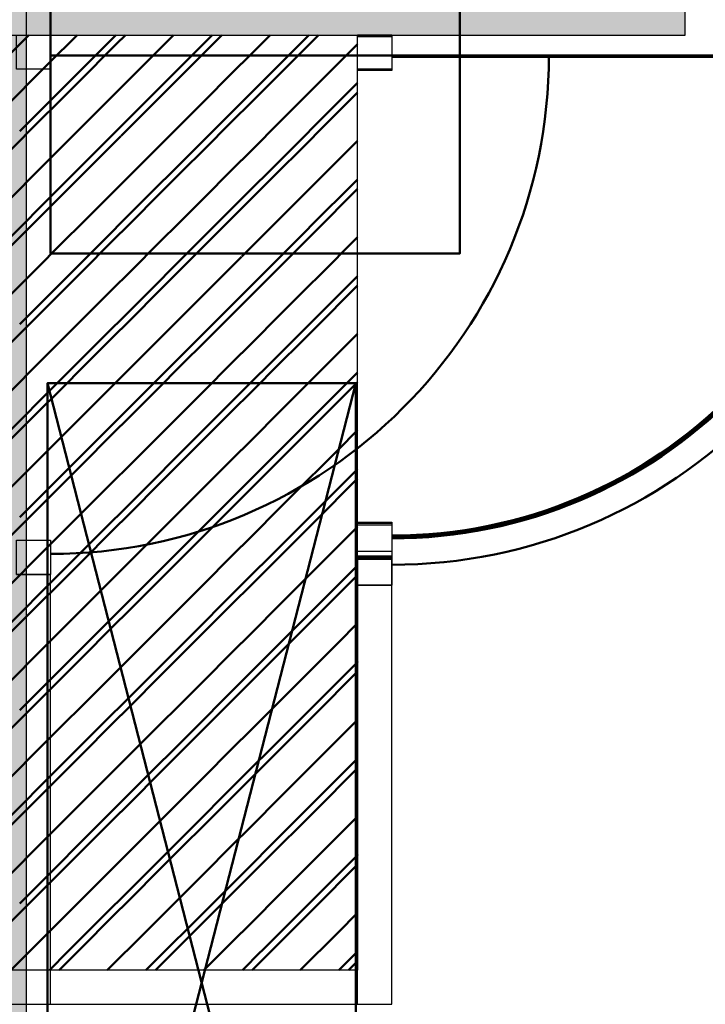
# Model space of a CAD drawing. Header units: metres. Extents: x -1 to 430, y -6 to 31.
# Tile 149 of 169: x 416.47 to 417.48, y 22.07 to 23.51. Entities that reach past the tile are written whole.
import ezdxf

# ---------------------------------------------------------------- set-up
doc = ezdxf.new("R2010")
doc.units = ezdxf.units.M
doc.linetypes.add('CONTINUA', pattern=[0])
for name, color, linetype, lineweight in [('3D P1 MURS EXISTENTS', 7, 'CONTINUA', 25), ('3D P2 MURS', 7, 'CONTINUA', 25), ('3D P3 MURS', 7, 'CONTINUA', 25), ('3D P4 MURS', 7, 'CONTINUA', 25), ('3D P5 MURS', 7, 'CONTINUA', 25), ('3D PA MURS', 7, 'CONTINUA', 25), ('P2 ESCALES 2D', 7, 'CONTINUA', 25), ('P2 MOBLES 2D', 7, 'CONTINUA', 25), ('P3 ESCALES 2D', 7, 'CONTINUA', 25), ('P3 MOBLES', 7, 'CONTINUA', 25), ('P4 ESCALES 2D', 7, 'CONTINUA', 25), ('P4 MOBLES', 7, 'CONTINUA', 25), ('P5 ESCALA 2D', 7, 'CONTINUA', 25), ('P5 MOBLES', 7, 'CONTINUA', 25), ('PA MOBLES', 7, 'CONTINUA', 25)]:
    doc.layers.add(name, color=color, linetype=linetype, lineweight=lineweight)

# ---------------------------------------------------------------- blocks, each defined once
blk = doc.blocks.new('TRAMA_1')
at = {"layer": 'P2 MOBLES 2D', "color": 202, "linetype": 'CONTINUA', "lineweight": 50, "transparency": 33554687}
for p, q in [((416.4719, 23.3488), (416.6125, 23.4895)), ((416.684, 23.4195), (416.754, 23.4895)), ((416.7547, 23.3488), (416.8954, 23.4895)), ((416.5426, 23.2781), (416.6839, 23.4194)), ((416.8254, 23.2781), (416.9667, 23.4194)), ((416.9669, 23.4195), (416.967, 23.4196)), ((416.6133, 23.2074), (416.7546, 23.3487)), ((416.4012, 23.1367), (416.5425, 23.278)), ((416.684, 23.1367), (416.8253, 23.278)), ((416.8962, 23.2074), (416.967, 23.2782)), ((416.4719, 23.066), (416.6132, 23.2072)), ((416.7547, 23.066), (416.896, 23.2072)), ((416.5426, 22.9953), (416.6839, 23.1365)), ((416.8254, 22.9953), (416.9667, 23.1365)), ((416.9669, 23.1367), (416.967, 23.1368)), ((416.6133, 22.9245), (416.7546, 23.0658)), ((416.4012, 22.8538), (416.5425, 22.9951)), ((416.684, 22.8538), (416.8253, 22.9951)), ((416.8962, 22.9245), (416.967, 22.9954)), ((416.4719, 22.7831), (416.6132, 22.9244)), ((416.7547, 22.7831), (416.896, 22.9244)), ((416.5426, 22.7124), (416.6839, 22.8537)), ((416.8254, 22.7124), (416.9667, 22.8537)), ((416.9669, 22.8538), (416.967, 22.8539)), ((416.6133, 22.6417), (416.7546, 22.783)), ((416.4012, 22.571), (416.5425, 22.7123)), ((416.684, 22.571), (416.8253, 22.7123)), ((416.8962, 22.6417), (416.967, 22.7125)), ((416.4719, 22.5003), (416.6132, 22.6416)), ((416.7547, 22.5003), (416.896, 22.6416)), ((416.5426, 22.4296), (416.6839, 22.5708)), ((416.8254, 22.4296), (416.9667, 22.5708)), ((416.9669, 22.571), (416.967, 22.5711)), ((416.6133, 22.3589), (416.7546, 22.5001)), ((416.4012, 22.2881), (416.5425, 22.4294)), ((416.684, 22.2881), (416.8253, 22.4294)), ((416.8962, 22.3589), (416.967, 22.4297)), ((416.4719, 22.2174), (416.6132, 22.3587)), ((416.7547, 22.2174), (416.896, 22.3587)), ((416.5426, 22.1467), (416.6839, 22.288)), ((416.8254, 22.1467), (416.9667, 22.288)), ((416.9669, 22.2881), (416.967, 22.2883)), ((416.6568, 22.1195), (416.7546, 22.2173)), ((416.5153, 22.1195), (416.5425, 22.1466)), ((416.7982, 22.1195), (416.8253, 22.1466)), ((416.9396, 22.1195), (416.967, 22.1468))]:
    blk.add_line(p, q, dxfattribs=at)
blk = doc.blocks.new('OBJETO_COMPLEJO_70')
at = {"layer": 'P2 MOBLES 2D', "color": 202, "linetype": 'CONTINUA', "lineweight": 50, "transparency": 33554687}
for p, q in [((417.4898, 21.9423), (417.4898, 21.9169)), ((417.6083, 21.9169), (417.257, 21.9169)), ((417.6887, 21.5444), (417.6887, 21.8365)), ((417.257, 21.4682), (417.6083, 21.4682)), ((417.4898, 21.4386), (417.4898, 21.4682))]:
    blk.add_line(p, q, dxfattribs=at)
blk.add_lwpolyline([(418.4296, 20.9898), (418.4296, 22.391), (417.6295, 22.391), (417.6295, 20.9898), (418.4296, 20.9898)], close=True, dxfattribs=at)
for points in [[(417.3586, 21.9423), (417.3586, 21.9719), (417.621, 21.9719), (417.621, 21.9423), (417.2316, 21.9423), (417.2316, 21.9042)], [(417.2272, 21.9077), (417.2312, 21.9126), (417.236, 21.9165), (417.2414, 21.9194), (417.2472, 21.9211), (417.2532, 21.9218), (417.2593, 21.9213), (417.2653, 21.9195), (417.2709, 21.9166), (417.2759, 21.9126), (417.2799, 21.9078), (417.2828, 21.9024), (417.2846, 21.8967), (417.2853, 21.8906), (417.2848, 21.8846), (417.2832, 21.8786), (417.2803, 21.8729)], [(417.6049, 21.9175), (417.6207, 21.916), (417.6354, 21.9114), (417.6487, 21.9042), (417.6603, 21.8946), (417.6698, 21.883), (417.6771, 21.8697), (417.6816, 21.855), (417.6832, 21.8392)], [(417.6832, 21.5471), (417.6816, 21.5314), (417.6771, 21.5166), (417.6698, 21.5033), (417.6603, 21.4918), (417.6487, 21.4822), (417.6354, 21.475), (417.6207, 21.4704), (417.6049, 21.4688)], [(417.2803, 21.5177), (417.2832, 21.512), (417.2848, 21.506), (417.2853, 21.5), (417.2846, 21.4939), (417.2828, 21.4882), (417.2799, 21.4828), (417.2759, 21.478), (417.2709, 21.474), (417.2653, 21.4711), (417.2593, 21.4693), (417.2532, 21.4688), (417.2472, 21.4695), (417.2414, 21.4712), (417.236, 21.4741), (417.2312, 21.478), (417.2272, 21.4829)], [(417.3586, 21.4386), (417.3586, 21.4089), (417.621, 21.4089), (417.621, 21.4386), (417.2316, 21.4386), (417.2316, 21.4809)]]:
    blk.add_lwpolyline(points, dxfattribs=at)
for centre, radius, start, end in [((417.5877, 21.6952), 0.4167, 149.5542, 210.4262), ((417.5665, 21.6952), 0.3405, 148.2351, 211.7419)]:
    blk.add_arc(centre, radius, start, end, dxfattribs=at)
blk = doc.blocks.new('TRAMA_2')
at = {"layer": 'P3 MOBLES', "color": 202, "linetype": 'CONTINUA', "lineweight": 50, "transparency": 33554687}
for p, q in [((416.4719, 23.3488), (416.6125, 23.4895)), ((416.684, 23.4195), (416.754, 23.4895)), ((416.7547, 23.3488), (416.8954, 23.4895)), ((416.5426, 23.2781), (416.6839, 23.4194)), ((416.8254, 23.2781), (416.9667, 23.4194)), ((416.9669, 23.4195), (416.967, 23.4196)), ((416.6133, 23.2074), (416.7546, 23.3487)), ((416.4012, 23.1367), (416.5425, 23.278)), ((416.684, 23.1367), (416.8253, 23.278)), ((416.8962, 23.2074), (416.967, 23.2782)), ((416.4719, 23.066), (416.6132, 23.2072)), ((416.7547, 23.066), (416.896, 23.2072)), ((416.5426, 22.9953), (416.6839, 23.1365)), ((416.8254, 22.9953), (416.9667, 23.1365)), ((416.9669, 23.1367), (416.967, 23.1368)), ((416.6133, 22.9245), (416.7546, 23.0658)), ((416.4012, 22.8538), (416.5425, 22.9951)), ((416.684, 22.8538), (416.8253, 22.9951)), ((416.8962, 22.9245), (416.967, 22.9954)), ((416.4719, 22.7831), (416.6132, 22.9244)), ((416.7547, 22.7831), (416.896, 22.9244)), ((416.5426, 22.7124), (416.6839, 22.8537)), ((416.8254, 22.7124), (416.9667, 22.8537)), ((416.9669, 22.8538), (416.967, 22.8539)), ((416.6133, 22.6417), (416.7546, 22.783)), ((416.4012, 22.571), (416.5425, 22.7123)), ((416.684, 22.571), (416.8253, 22.7123)), ((416.8962, 22.6417), (416.967, 22.7125)), ((416.4719, 22.5003), (416.6132, 22.6416)), ((416.7547, 22.5003), (416.896, 22.6416)), ((416.5426, 22.4296), (416.6839, 22.5708)), ((416.8254, 22.4296), (416.9667, 22.5708)), ((416.9669, 22.571), (416.967, 22.5711)), ((416.6133, 22.3589), (416.7546, 22.5001)), ((416.4012, 22.2881), (416.5425, 22.4294)), ((416.684, 22.2881), (416.8253, 22.4294)), ((416.8962, 22.3589), (416.967, 22.4297)), ((416.4719, 22.2174), (416.6132, 22.3587)), ((416.7547, 22.2174), (416.896, 22.3587)), ((416.5426, 22.1467), (416.6839, 22.288)), ((416.8254, 22.1467), (416.9667, 22.288)), ((416.9669, 22.2881), (416.967, 22.2883)), ((416.6568, 22.1195), (416.7546, 22.2173)), ((416.5153, 22.1195), (416.5425, 22.1466)), ((416.7982, 22.1195), (416.8253, 22.1466)), ((416.9396, 22.1195), (416.967, 22.1468))]:
    blk.add_line(p, q, dxfattribs=at)
blk = doc.blocks.new('TRAMA_3')
at = {"layer": 'P4 MOBLES', "color": 202, "linetype": 'CONTINUA', "lineweight": 50, "transparency": 33554687}
for p, q in [((416.4789, 23.4831), (416.4853, 23.4895)), ((416.5142, 23.4477), (416.556, 23.4895)), ((416.6203, 23.4831), (416.6267, 23.4895)), ((416.6557, 23.4477), (416.6974, 23.4895)), ((416.7617, 23.4831), (416.7681, 23.4895)), ((416.7971, 23.4477), (416.8388, 23.4895)), ((416.9032, 23.4831), (416.9095, 23.4895)), ((416.4082, 23.4124), (416.4788, 23.483)), ((416.5496, 23.4124), (416.6202, 23.483)), ((416.691, 23.4124), (416.7617, 23.483)), ((416.8324, 23.4124), (416.9031, 23.483)), ((416.9385, 23.4477), (416.967, 23.4762)), ((416.4435, 23.377), (416.5142, 23.4477)), ((416.585, 23.377), (416.6556, 23.4477)), ((416.7264, 23.377), (416.797, 23.4477)), ((416.8678, 23.377), (416.9384, 23.4477)), ((416.4789, 23.3417), (416.5495, 23.4123)), ((416.6203, 23.3417), (416.691, 23.4123)), ((416.7617, 23.3417), (416.8324, 23.4123)), ((416.9032, 23.3417), (416.967, 23.4055)), ((416.5142, 23.3063), (416.5849, 23.377)), ((416.6557, 23.3063), (416.7263, 23.377)), ((416.7971, 23.3063), (416.8677, 23.377)), ((416.4082, 23.271), (416.4788, 23.3416)), ((416.5496, 23.271), (416.6202, 23.3416)), ((416.691, 23.271), (416.7617, 23.3416)), ((416.8324, 23.271), (416.9031, 23.3416)), ((416.9385, 23.3063), (416.967, 23.3348)), ((416.4435, 23.2356), (416.5142, 23.3062)), ((416.585, 23.2356), (416.6556, 23.3062)), ((416.7264, 23.2356), (416.797, 23.3062)), ((416.8678, 23.2356), (416.9384, 23.3062)), ((416.4789, 23.2002), (416.5495, 23.2709)), ((416.6203, 23.2002), (416.691, 23.2709)), ((416.7617, 23.2002), (416.8324, 23.2709)), ((416.9032, 23.2002), (416.967, 23.2641)), ((416.5142, 23.1649), (416.5849, 23.2355)), ((416.6557, 23.1649), (416.7263, 23.2355)), ((416.7971, 23.1649), (416.8677, 23.2355)), ((416.4082, 23.1295), (416.4788, 23.2002)), ((416.5496, 23.1295), (416.6202, 23.2002)), ((416.691, 23.1295), (416.7617, 23.2002)), ((416.8324, 23.1295), (416.9031, 23.2002)), ((416.9385, 23.1649), (416.967, 23.1934)), ((416.4435, 23.0942), (416.5142, 23.1648)), ((416.585, 23.0942), (416.6556, 23.1648)), ((416.7264, 23.0942), (416.797, 23.1648)), ((416.8678, 23.0942), (416.9384, 23.1648)), ((416.4789, 23.0588), (416.5495, 23.1295)), ((416.6203, 23.0588), (416.691, 23.1295)), ((416.7617, 23.0588), (416.8324, 23.1295)), ((416.9032, 23.0588), (416.967, 23.1226)), ((416.5142, 23.0235), (416.5849, 23.0941)), ((416.6557, 23.0235), (416.7263, 23.0941)), ((416.7971, 23.0235), (416.8677, 23.0941)), ((416.4082, 22.9881), (416.4788, 23.0588)), ((416.5496, 22.9881), (416.6202, 23.0588)), ((416.691, 22.9881), (416.7617, 23.0588)), ((416.8324, 22.9881), (416.9031, 23.0588)), ((416.9385, 23.0235), (416.967, 23.0519)), ((416.4435, 22.9528), (416.5142, 23.0234)), ((416.585, 22.9528), (416.6556, 23.0234)), ((416.7264, 22.9528), (416.797, 23.0234)), ((416.8678, 22.9528), (416.9384, 23.0234)), ((416.4789, 22.9174), (416.5495, 22.988)), ((416.6203, 22.9174), (416.691, 22.988)), ((416.7617, 22.9174), (416.8324, 22.988)), ((416.9032, 22.9174), (416.967, 22.9812)), ((416.5142, 22.882), (416.5849, 22.9527)), ((416.6557, 22.882), (416.7263, 22.9527)), ((416.7971, 22.882), (416.8677, 22.9527)), ((416.4082, 22.8467), (416.4788, 22.9173)), ((416.5496, 22.8467), (416.6202, 22.9173)), ((416.691, 22.8467), (416.7617, 22.9173)), ((416.8324, 22.8467), (416.9031, 22.9173)), ((416.9385, 22.882), (416.967, 22.9105)), ((416.4435, 22.8113), (416.5142, 22.882)), ((416.585, 22.8113), (416.6556, 22.882)), ((416.7264, 22.8113), (416.797, 22.882)), ((416.8678, 22.8113), (416.9384, 22.882)), ((416.4789, 22.776), (416.5495, 22.8466)), ((416.6203, 22.776), (416.691, 22.8466)), ((416.7617, 22.776), (416.8324, 22.8466)), ((416.9032, 22.776), (416.967, 22.8398)), ((416.5142, 22.7406), (416.5849, 22.8113)), ((416.6557, 22.7406), (416.7263, 22.8113)), ((416.7971, 22.7406), (416.8677, 22.8113)), ((416.4082, 22.7053), (416.4788, 22.7759)), ((416.5496, 22.7053), (416.6202, 22.7759)), ((416.691, 22.7053), (416.7617, 22.7759)), ((416.8324, 22.7053), (416.9031, 22.7759)), ((416.9385, 22.7406), (416.967, 22.7691)), ((416.4435, 22.6699), (416.5142, 22.7406)), ((416.585, 22.6699), (416.6556, 22.7406)), ((416.7264, 22.6699), (416.797, 22.7406)), ((416.8678, 22.6699), (416.9384, 22.7406)), ((416.4789, 22.6346), (416.5495, 22.7052)), ((416.6203, 22.6346), (416.691, 22.7052)), ((416.7617, 22.6346), (416.8324, 22.7052)), ((416.9032, 22.6346), (416.967, 22.6984)), ((416.5142, 22.5992), (416.5849, 22.6698)), ((416.6557, 22.5992), (416.7263, 22.6698)), ((416.7971, 22.5992), (416.8677, 22.6698)), ((416.4082, 22.5638), (416.4788, 22.6345)), ((416.5496, 22.5638), (416.6202, 22.6345)), ((416.691, 22.5638), (416.7617, 22.6345)), ((416.8324, 22.5638), (416.9031, 22.6345)), ((416.9385, 22.5992), (416.967, 22.6277)), ((416.4435, 22.5285), (416.5142, 22.5991)), ((416.585, 22.5285), (416.6556, 22.5991)), ((416.7264, 22.5285), (416.797, 22.5991)), ((416.8678, 22.5285), (416.9384, 22.5991)), ((416.4789, 22.4931), (416.5495, 22.5638)), ((416.6203, 22.4931), (416.691, 22.5638)), ((416.7617, 22.4931), (416.8324, 22.5638)), ((416.9032, 22.4931), (416.967, 22.557)), ((416.5142, 22.4578), (416.5849, 22.5284)), ((416.6557, 22.4578), (416.7263, 22.5284)), ((416.7971, 22.4578), (416.8677, 22.5284)), ((416.4082, 22.4224), (416.4788, 22.4931)), ((416.5496, 22.4224), (416.6202, 22.4931)), ((416.691, 22.4224), (416.7617, 22.4931)), ((416.8324, 22.4224), (416.9031, 22.4931)), ((416.9385, 22.4578), (416.967, 22.4863)), ((416.4435, 22.3871), (416.5142, 22.4577)), ((416.585, 22.3871), (416.6556, 22.4577)), ((416.7264, 22.3871), (416.797, 22.4577)), ((416.8678, 22.3871), (416.9384, 22.4577)), ((416.4789, 22.3517), (416.5495, 22.4224)), ((416.6203, 22.3517), (416.691, 22.4224)), ((416.7617, 22.3517), (416.8324, 22.4224)), ((416.9032, 22.3517), (416.967, 22.4155)), ((416.5142, 22.3164), (416.5849, 22.387)), ((416.6557, 22.3164), (416.7263, 22.387)), ((416.7971, 22.3164), (416.8677, 22.387)), ((416.4082, 22.281), (416.4788, 22.3516)), ((416.5496, 22.281), (416.6202, 22.3516)), ((416.691, 22.281), (416.7617, 22.3516)), ((416.8324, 22.281), (416.9031, 22.3516)), ((416.9385, 22.3164), (416.967, 22.3448)), ((416.4435, 22.2457), (416.5142, 22.3163)), ((416.585, 22.2457), (416.6556, 22.3163)), ((416.7264, 22.2457), (416.797, 22.3163)), ((416.8678, 22.2457), (416.9384, 22.3163)), ((416.4789, 22.2103), (416.5495, 22.2809)), ((416.6203, 22.2103), (416.691, 22.2809)), ((416.7617, 22.2103), (416.8324, 22.2809)), ((416.9032, 22.2103), (416.967, 22.2741)), ((416.5142, 22.1749), (416.5849, 22.2456)), ((416.6557, 22.1749), (416.7263, 22.2456)), ((416.7971, 22.1749), (416.8677, 22.2456)), ((416.4082, 22.1396), (416.4788, 22.2102)), ((416.5496, 22.1396), (416.6202, 22.2102)), ((416.691, 22.1396), (416.7617, 22.2102)), ((416.8324, 22.1396), (416.9031, 22.2102)), ((416.9385, 22.1749), (416.967, 22.2034)), ((416.4588, 22.1195), (416.5142, 22.1749)), ((416.6002, 22.1195), (416.6556, 22.1749)), ((416.7416, 22.1195), (416.797, 22.1749)), ((416.883, 22.1195), (416.9384, 22.1749)), ((416.5295, 22.1195), (416.5495, 22.1395)), ((416.6709, 22.1195), (416.691, 22.1395)), ((416.8123, 22.1195), (416.8324, 22.1395)), ((416.9537, 22.1195), (416.967, 22.1327))]:
    blk.add_line(p, q, dxfattribs=at)
blk = doc.blocks.new('TRAMA_4')
at = {"layer": 'P5 MOBLES', "color": 202, "linetype": 'CONTINUA', "lineweight": 50, "transparency": 33554687}
for p, q in [((416.4719, 23.3488), (416.6125, 23.4895)), ((416.684, 23.4195), (416.754, 23.4895)), ((416.7547, 23.3488), (416.8954, 23.4895)), ((416.5426, 23.2781), (416.6839, 23.4194)), ((416.8254, 23.2781), (416.9667, 23.4194)), ((416.9669, 23.4195), (416.967, 23.4196)), ((416.6133, 23.2074), (416.7546, 23.3487)), ((416.4012, 23.1367), (416.5425, 23.278)), ((416.684, 23.1367), (416.8253, 23.278)), ((416.8962, 23.2074), (416.967, 23.2782)), ((416.4719, 23.066), (416.6132, 23.2072)), ((416.7547, 23.066), (416.896, 23.2072)), ((416.5426, 22.9953), (416.6839, 23.1365)), ((416.8254, 22.9953), (416.9667, 23.1365)), ((416.9669, 23.1367), (416.967, 23.1368)), ((416.6133, 22.9245), (416.7546, 23.0658)), ((416.4012, 22.8538), (416.5425, 22.9951)), ((416.684, 22.8538), (416.8253, 22.9951)), ((416.8962, 22.9245), (416.967, 22.9954)), ((416.4719, 22.7831), (416.6132, 22.9244)), ((416.7547, 22.7831), (416.896, 22.9244)), ((416.5426, 22.7124), (416.6839, 22.8537)), ((416.8254, 22.7124), (416.9667, 22.8537)), ((416.9669, 22.8538), (416.967, 22.8539)), ((416.6133, 22.6417), (416.7546, 22.783)), ((416.4012, 22.571), (416.5425, 22.7123)), ((416.684, 22.571), (416.8253, 22.7123)), ((416.8962, 22.6417), (416.967, 22.7125)), ((416.4719, 22.5003), (416.6132, 22.6416)), ((416.7547, 22.5003), (416.896, 22.6416)), ((416.5426, 22.4296), (416.6839, 22.5708)), ((416.8254, 22.4296), (416.9667, 22.5708)), ((416.9669, 22.571), (416.967, 22.5711)), ((416.6133, 22.3589), (416.7546, 22.5001)), ((416.4012, 22.2881), (416.5425, 22.4294)), ((416.684, 22.2881), (416.8253, 22.4294)), ((416.8962, 22.3589), (416.967, 22.4297)), ((416.4719, 22.2174), (416.6132, 22.3587)), ((416.7547, 22.2174), (416.896, 22.3587)), ((416.5426, 22.1467), (416.6839, 22.288)), ((416.8254, 22.1467), (416.9667, 22.288)), ((416.9669, 22.2881), (416.967, 22.2883)), ((416.6568, 22.1195), (416.7546, 22.2173)), ((416.5153, 22.1195), (416.5425, 22.1466)), ((416.7982, 22.1195), (416.8253, 22.1466)), ((416.9396, 22.1195), (416.967, 22.1468))]:
    blk.add_line(p, q, dxfattribs=at)

msp = doc.modelspace()

# ---------------------------------------------------------------- hatches: boundary and pattern name
at = {"layer": '3D P1 MURS EXISTENTS', "linetype": 'CONTINUA', "lineweight": 18, "true_color": 0xa0a0a0, "transparency": 33554687}
for points in [[(417.447, 23.4895), (417.447, 24.1595), (417.397, 24.1595), (417.397, 23.4895)], [(415.487, 23.4895), (417.397, 23.4895), (417.397, 23.5395), (415.487, 23.5395)]]:
    msp.add_hatch(color=253, dxfattribs=at).paths.add_polyline_path(points)
at = {"layer": '3D P2 MURS', "linetype": 'CONTINUA', "lineweight": 18, "true_color": 0xa0a0a0, "transparency": 33554687}
for points in [[(417.447, 23.4895), (417.447, 24.1595), (417.397, 24.1595), (417.397, 23.4895)], [(415.5396, 23.4895), (417.397, 23.4895), (417.397, 23.5395), (415.5396, 23.5395)]]:
    msp.add_hatch(color=253, dxfattribs=at).paths.add_polyline_path(points)
at = {"layer": '3D P3 MURS', "linetype": 'CONTINUA', "lineweight": 18, "true_color": 0xa0a0a0, "transparency": 33554687}
for points in [[(417.447, 23.4895), (417.447, 24.1595), (417.397, 24.1595), (417.397, 23.4895)], [(415.537, 23.4895), (417.397, 23.4895), (417.397, 23.5395), (415.537, 23.5395)]]:
    msp.add_hatch(color=253, dxfattribs=at).paths.add_polyline_path(points)
at = {"layer": '3D P4 MURS', "linetype": 'CONTINUA', "lineweight": 18, "true_color": 0xa0a0a0, "transparency": 33554687}
for points in [[(417.447, 23.4895), (417.447, 24.1595), (417.397, 24.1595), (417.397, 23.4895)], [(415.487, 23.4895), (417.397, 23.4895), (417.397, 23.5395), (415.487, 23.5395)]]:
    msp.add_hatch(color=253, dxfattribs=at).paths.add_polyline_path(points)
at = {"layer": '3D P5 MURS', "linetype": 'CONTINUA', "lineweight": 18, "true_color": 0xa0a0a0, "transparency": 33554687}
for points in [[(417.447, 23.4895), (417.447, 24.1595), (417.397, 24.1595), (417.397, 23.4895)], [(415.487, 23.4895), (417.397, 23.4895), (417.397, 23.5395), (415.487, 23.5395)]]:
    msp.add_hatch(color=253, dxfattribs=at).paths.add_polyline_path(points)
at = {"layer": '3D PA MURS', "linetype": 'CONTINUA', "lineweight": 18, "true_color": 0xa0a0a0, "transparency": 33554687}
msp.add_hatch(color=253, dxfattribs=at).paths.add_polyline_path([(416.412, 24.1996), (416.412, 20.2895), (416.482, 20.2895), (416.482, 24.1996)])

# ---------------------------------------------------------------- linework, layer by layer
at = {"layer": '3D P1 MURS EXISTENTS', "color": 7, "linetype": 'CONTINUA', "lineweight": 25, "transparency": 33554687}
for p, q in [((417.447, 23.4895), (417.447, 24.1595)), ((416.467, 23.4895), (416.517, 23.4895)), ((416.517, 23.4895), (417.397, 23.4895)), ((417.397, 23.4895), (417.447, 23.4895)), ((416.467, 22.6993), (416.517, 22.6993)), ((416.517, 22.0695), (416.517, 22.6993))]:
    msp.add_line(p, q, dxfattribs=at)
at = {"layer": '3D P1 MURS EXISTENTS', "color": 202, "linetype": 'CONTINUA', "lineweight": 50, "transparency": 33554687}
msp.add_line((416.517, 23.4595), (417.2472, 23.4595), dxfattribs=at)
at = {"layer": '3D P1 MURS EXISTENTS', "color": 7, "linetype": 'CONTINUA', "lineweight": 25, "transparency": 33554687}
for points in [[(416.467, 23.4395), (416.467, 23.4895), (416.517, 23.4895), (416.517, 23.4395), (416.467, 23.4395)], [(416.467, 22.6993), (416.467, 22.7493), (416.517, 22.7493), (416.517, 22.6993), (416.467, 22.6993)]]:
    msp.add_lwpolyline(points, close=True, dxfattribs=at)
at = {"layer": '3D P1 MURS EXISTENTS', "color": 202, "linetype": 'CONTINUA', "lineweight": 50, "transparency": 33554687}
msp.add_arc((416.517, 23.4595), 0.7302, 270, 0, dxfattribs=at)
at = {"layer": '3D P2 MURS', "color": 7, "linetype": 'CONTINUA', "lineweight": 25, "transparency": 33554687}
for p, q in [((417.447, 23.4895), (417.447, 24.1595)), ((415.5396, 23.4895), (416.967, 23.4895)), ((416.967, 23.4895), (417.017, 23.4895)), ((417.017, 23.4895), (417.397, 23.4895)), ((417.397, 23.4895), (417.447, 23.4895)), ((416.967, 22.6834), (417.017, 22.6834)), ((416.967, 22.6834), (416.967, 22.1195)), ((417.017, 22.0695), (417.017, 22.6834)), ((416.967, 22.1195), (415.637, 22.1195))]:
    msp.add_line(p, q, dxfattribs=at)
at = {"layer": '3D P2 MURS', "color": 202, "linetype": 'CONTINUA', "lineweight": 50, "transparency": 33554687}
msp.add_line((417.017, 23.4595), (417.7631, 23.4595), dxfattribs=at)
at = {"layer": '3D P2 MURS', "color": 7, "linetype": 'CONTINUA', "lineweight": 25, "transparency": 33554687}
for points in [[(416.967, 23.4395), (416.967, 23.4895), (417.017, 23.4895), (417.017, 23.4395), (416.967, 23.4395)], [(416.967, 22.6834), (416.967, 22.7334), (417.017, 22.7334), (417.017, 22.6834), (416.967, 22.6834)]]:
    msp.add_lwpolyline(points, close=True, dxfattribs=at)
at = {"layer": '3D P2 MURS', "color": 202, "linetype": 'CONTINUA', "lineweight": 50, "transparency": 33554687}
msp.add_arc((417.017, 23.4595), 0.7461, 270, 0, dxfattribs=at)
at = {"layer": '3D P3 MURS', "color": 7, "linetype": 'CONTINUA', "lineweight": 25, "transparency": 33554687}
for p, q in [((417.447, 23.4895), (417.447, 23.6095)), ((415.537, 23.4895), (416.967, 23.4895)), ((416.967, 23.4895), (417.017, 23.4895)), ((417.017, 23.4895), (416.967, 23.4895)), ((416.967, 23.4895), (416.967, 23.4876)), ((417.017, 23.4876), (416.967, 23.4876)), ((417.017, 23.4895), (417.397, 23.4895)), ((417.017, 23.4876), (417.017, 23.4895)), ((417.397, 23.4895), (417.447, 23.4895)), ((416.967, 22.7243), (417.017, 22.7243)), ((416.967, 22.7243), (416.967, 22.1195)), ((417.017, 22.0695), (417.017, 22.7243)), ((416.967, 22.1195), (415.6377, 22.1195))]:
    msp.add_line(p, q, dxfattribs=at)
at = {"layer": '3D P3 MURS', "color": 202, "linetype": 'CONTINUA', "lineweight": 50, "transparency": 33554687}
msp.add_line((417.017, 23.4576), (417.7203, 23.4576), dxfattribs=at)
at = {"layer": '3D P3 MURS', "color": 7, "linetype": 'CONTINUA', "lineweight": 25, "transparency": 33554687}
for points in [[(416.967, 23.4376), (416.967, 23.4876), (417.017, 23.4876), (417.017, 23.4376), (416.967, 23.4376)], [(416.967, 22.7243), (416.967, 22.7743), (417.017, 22.7743), (417.017, 22.7243), (416.967, 22.7243)]]:
    msp.add_lwpolyline(points, close=True, dxfattribs=at)
at = {"layer": '3D P3 MURS', "color": 202, "linetype": 'CONTINUA', "lineweight": 50, "transparency": 33554687}
msp.add_arc((417.017, 23.4576), 0.7033, 270, 0, dxfattribs=at)
at = {"layer": '3D P4 MURS', "color": 7, "linetype": 'CONTINUA', "lineweight": 25, "transparency": 33554687}
for p, q in [((417.447, 23.4895), (417.447, 23.8695)), ((415.487, 23.4895), (416.967, 23.4895)), ((416.967, 23.4895), (417.017, 23.4895)), ((417.017, 23.4895), (417.397, 23.4895)), ((417.397, 23.4895), (417.447, 23.4895)), ((416.967, 22.7219), (417.017, 22.7219)), ((416.967, 22.7219), (416.967, 22.1195)), ((417.017, 22.0695), (417.017, 22.7219)), ((416.967, 22.1195), (415.638, 22.1195)), ((415.647, 22.0695), (416.967, 22.0695)), ((416.967, 22.0695), (416.9678, 22.0695)), ((416.9678, 22.0695), (417.017, 22.0695))]:
    msp.add_line(p, q, dxfattribs=at)
at = {"layer": '3D P4 MURS', "color": 202, "linetype": 'CONTINUA', "lineweight": 50, "transparency": 33554687}
msp.add_line((417.017, 23.4595), (417.7245, 23.4595), dxfattribs=at)
at = {"layer": '3D P4 MURS', "color": 7, "linetype": 'CONTINUA', "lineweight": 25, "transparency": 33554687}
for points in [[(416.967, 23.4395), (416.967, 23.4895), (417.017, 23.4895), (417.017, 23.4395), (416.967, 23.4395)], [(416.967, 22.7219), (416.967, 22.7719), (417.017, 22.7719), (417.017, 22.7219), (416.967, 22.7219)]]:
    msp.add_lwpolyline(points, close=True, dxfattribs=at)
at = {"layer": '3D P4 MURS', "color": 202, "linetype": 'CONTINUA', "lineweight": 50, "transparency": 33554687}
msp.add_arc((417.017, 23.4595), 0.7075, 270, 0, dxfattribs=at)
at = {"layer": '3D P5 MURS', "color": 7, "linetype": 'CONTINUA', "lineweight": 25, "transparency": 33554687}
for p, q in [((417.447, 23.4895), (417.447, 23.8695)), ((415.487, 23.4895), (416.967, 23.4895)), ((416.967, 23.4895), (417.017, 23.4895)), ((417.017, 23.4895), (417.397, 23.4895)), ((417.397, 23.4895), (417.447, 23.4895)), ((416.967, 22.7261), (417.017, 22.7261)), ((416.967, 22.7261), (416.967, 22.1195)), ((417.017, 22.0695), (417.017, 22.7261)), ((416.967, 22.1195), (415.6377, 22.1195)), ((415.647, 22.0695), (416.967, 22.0695)), ((416.967, 22.0695), (417.017, 22.0695))]:
    msp.add_line(p, q, dxfattribs=at)
at = {"layer": '3D P5 MURS', "color": 202, "linetype": 'CONTINUA', "lineweight": 50, "transparency": 33554687}
msp.add_line((417.017, 23.4595), (417.7203, 23.4595), dxfattribs=at)
at = {"layer": '3D P5 MURS', "color": 7, "linetype": 'CONTINUA', "lineweight": 25, "transparency": 33554687}
for points in [[(416.967, 23.4395), (416.967, 23.4895), (417.017, 23.4895), (417.017, 23.4395), (416.967, 23.4395)], [(416.967, 22.7261), (416.967, 22.7761), (417.017, 22.7761), (417.017, 22.7261), (416.967, 22.7261)]]:
    msp.add_lwpolyline(points, close=True, dxfattribs=at)
at = {"layer": '3D P5 MURS', "color": 202, "linetype": 'CONTINUA', "lineweight": 50, "transparency": 33554687}
msp.add_arc((417.017, 23.4595), 0.7033, 270, 0, dxfattribs=at)
at = {"layer": '3D PA MURS', "color": 7, "linetype": 'CONTINUA', "lineweight": 25, "transparency": 33554687}
msp.add_line((416.482, 20.2895), (416.482, 24.1996), dxfattribs=at)
at = {"layer": 'P2 ESCALES 2D', "color": 7, "lineweight": 25, "transparency": 33554687}
msp.add_line((416.967, 22.0695), (416.967, 23.4895), dxfattribs=at)
at = {"layer": 'P3 ESCALES 2D', "color": 7, "lineweight": 25, "transparency": 33554687}
msp.add_line((416.967, 22.0695), (416.967, 23.4895), dxfattribs=at)
at = {"layer": 'P4 ESCALES 2D', "color": 7, "lineweight": 25, "transparency": 33554687}
msp.add_line((416.967, 22.0695), (416.967, 23.4895), dxfattribs=at)
at = {"layer": 'P5 ESCALA 2D', "color": 7, "lineweight": 25, "transparency": 33554687}
msp.add_line((416.967, 22.0695), (416.967, 23.4895), dxfattribs=at)
at = {"layer": 'PA MOBLES', "lineweight": 50, "transparency": 33554687}
for p, q in [((416.5127, 22.9796), (416.9643, 21.2216)), ((416.5127, 21.2216), (416.9643, 22.9796))]:
    msp.add_line(p, q, dxfattribs=at)
for points in [[(416.5169, 23.9696), (417.1169, 23.9696), (417.1169, 23.1696), (416.5169, 23.1696), (416.5169, 23.9696)], [(416.5127, 21.2216), (416.5127, 22.9796), (416.9643, 22.9796), (416.9643, 21.2216), (416.5127, 21.2216)]]:
    msp.add_lwpolyline(points, close=True, dxfattribs=at)

# ---------------------------------------------------------------- block references
at = {"layer": 'P2 MOBLES 2D', "color": 202, "linetype": 'CONTINUA', "lineweight": 50, "transparency": 33554687}
for name in ['TRAMA_1', 'OBJETO_COMPLEJO_70']:
    msp.add_blockref(name, (0, 0), dxfattribs=at)
at = {"layer": 'P3 MOBLES', "color": 202, "linetype": 'CONTINUA', "lineweight": 50, "transparency": 33554687}
msp.add_blockref('TRAMA_2', (0, 0), dxfattribs=at)
at = {"layer": 'P4 MOBLES', "color": 202, "linetype": 'CONTINUA', "lineweight": 50, "transparency": 33554687}
msp.add_blockref('TRAMA_3', (0, 0), dxfattribs=at)
at = {"layer": 'P5 MOBLES', "color": 202, "linetype": 'CONTINUA', "lineweight": 50, "transparency": 33554687}
msp.add_blockref('TRAMA_4', (0, 0), dxfattribs=at)

doc.saveas('drawing.dxf')
